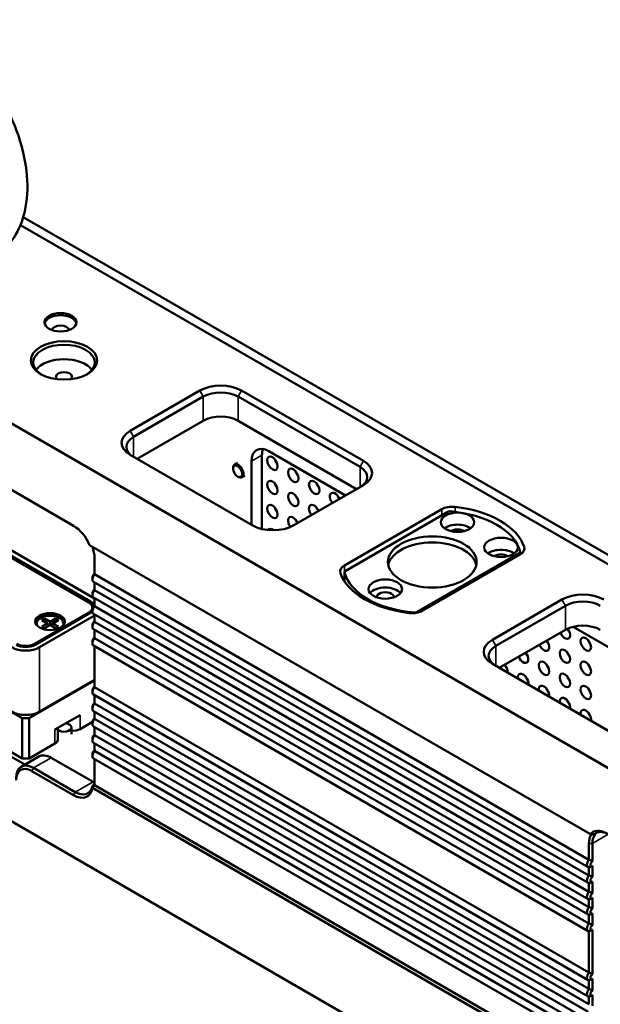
# Model space of a CAD drawing. Header units: millimetres. Extents: x 0 to 2686, y -94 to 594.
# Tile 13 of 19: x 658 to 717, y 172 to 272. Entities that reach past the tile are written whole.
import ezdxf

# ---------------------------------------------------------------- set-up
doc = ezdxf.new("R2010")
doc.units = ezdxf.units.MM
doc.layers.add('Sichtbar (ISO)', color=7, linetype='Continuous', lineweight=50)
doc.layers.add('Sichtbar schmal (ISO)', color=7, linetype='Continuous', lineweight=35)

msp = doc.modelspace()

# ---------------------------------------------------------------- linework, layer by layer
at = {"layer": 'Sichtbar (ISO)'}
for p, q in [((603.843, 262.425), (778.039, 161.853)), ((658.772, 252.349), (744.156, 203.052)), ((658.494, 251.559), (744.176, 202.091)), ((616.164, 248.575), (663.894, 221.018)), ((669.638, 230.663), (676.709, 234.745)), ((677.062, 234.133), (669.991, 230.05)), ((692.972, 226.988), (680.598, 234.133)), ((680.951, 234.745), (693.326, 227.601)), ((670.345, 227.805), (677.062, 231.683)), ((680.598, 231.683), (692.619, 224.743)), ((682.012, 221.069), (669.638, 228.213)), ((683.016, 228.18), (683.016, 220.686)), ((691.502, 224.098), (683.723, 228.589)), ((680.52, 227.401), (680.237, 227.238)), ((681.956, 227.568), (681.956, 221.101)), ((680.082, 226.813), (680.082, 226.894)), ((680.541, 226.017), (680.612, 225.976)), ((681.27, 226.102), (680.987, 225.939)), ((693.326, 225.151), (686.255, 221.069)), ((778.039, 121.436), (603.843, 222.008)), ((691.389, 216.991), (701.273, 222.697)), ((691.469, 216.424), (701.9, 222.447)), ((666.015, 213.628), (653.021, 221.13)), ((665.431, 213.23), (652.491, 220.701)), ((665.649, 213.315), (652.567, 220.868)), ((716.358, 189.708), (665.524, 219.057)), ((709.148, 218.263), (698.717, 212.24)), ((709.228, 218.105), (699.344, 212.398)), ((709.221, 218.101), (709.221, 218.365)), ((666.015, 217.752), (666.015, 216.096)), ((666.015, 216.096), (716.22, 187.11)), ((691.396, 215.366), (691.396, 216.322)), ((665.808, 215.786), (665.808, 215.582)), ((716.125, 186.347), (665.92, 215.333)), ((666.015, 215.278), (666.015, 214.495)), ((665.808, 214.186), (665.808, 213.982)), ((666.015, 214.495), (716.22, 185.51)), ((716.125, 184.747), (665.92, 213.733)), ((666.015, 213.678), (666.015, 212.839)), ((706.407, 209.434), (713.478, 213.516)), ((665.431, 212.21), (659.915, 209.025)), ((659.992, 208.94), (665.649, 212.206)), ((665.797, 212.72), (665.797, 212.308)), ((665.808, 212.53), (665.808, 212.325)), ((716.125, 183.091), (665.92, 212.077)), ((666.015, 212.839), (716.22, 183.854)), ((666.015, 212.022), (666.015, 211.28)), ((713.832, 212.904), (706.761, 208.821)), ((660.156, 210.985), (660.156, 211.107)), ((660.445, 208.678), (666.015, 211.894)), ((660.94, 211.597), (660.658, 211.434)), ((660.658, 211.434), (661.223, 211.107)), ((661.223, 211.107), (660.658, 210.781)), ((661.506, 211.271), (660.94, 211.597)), ((661.178, 211.134), (660.94, 211.597)), ((661.269, 210.807), (661.223, 211.107)), ((661.228, 211.076), (661.481, 210.93)), ((662.072, 211.597), (661.506, 211.271)), ((661.506, 211.271), (661.506, 210.944)), ((661.784, 211.076), (661.531, 210.93)), ((661.743, 210.807), (661.789, 211.107)), ((661.789, 211.107), (662.355, 211.434)), ((662.355, 210.781), (661.789, 211.107)), ((661.834, 211.134), (662.072, 211.597)), ((662.355, 211.434), (662.072, 211.597)), ((662.856, 210.985), (662.856, 211.107)), ((666.015, 211.28), (716.22, 182.294)), ((660.658, 210.781), (660.94, 210.618)), ((660.94, 210.618), (661.506, 210.944)), ((661.506, 210.944), (662.072, 210.618)), ((662.072, 210.618), (662.355, 210.781)), ((665.808, 210.97), (665.808, 210.766)), ((716.125, 181.532), (665.92, 210.517)), ((666.015, 210.463), (666.015, 209.614)), ((707.114, 206.576), (713.832, 210.454)), ((728.271, 202.869), (714.607, 210.758)), ((665.808, 209.304), (665.808, 209.1)), ((666.015, 209.614), (716.22, 180.628)), ((716.125, 179.865), (665.92, 208.851)), ((666.015, 208.796), (666.015, 204.634)), ((718.782, 199.84), (706.407, 206.984)), ((659.385, 201.473), (666.015, 205.301)), ((660.445, 202.146), (666.015, 205.362)), ((658.678, 201.473), (653.109, 204.688)), ((665.808, 204.324), (665.808, 204.12)), ((666.015, 204.634), (716.22, 175.648)), ((716.125, 174.886), (665.92, 203.871)), ((666.015, 203.816), (666.015, 202.968)), ((665.808, 202.658), (665.808, 202.454)), ((716.125, 173.219), (665.92, 202.205)), ((666.015, 202.968), (716.22, 173.982)), ((666.015, 202.15), (666.015, 201.408)), ((658.678, 201.473), (659.385, 201.473)), ((658.678, 197.39), (658.678, 201.473)), ((659.385, 201.473), (659.385, 197.39)), ((664.552, 201.802), (661.996, 200.327)), ((664.552, 200.373), (665.808, 201.099)), ((665.808, 201.099), (665.808, 200.894)), ((666.015, 201.408), (716.22, 172.423)), ((662.289, 200.496), (662.289, 199.306)), ((663.67, 199.84), (663.67, 200.534)), ((716.125, 171.66), (665.92, 200.646)), ((666.015, 200.591), (666.015, 199.752)), ((665.808, 199.442), (665.808, 199.238)), ((716.125, 170.004), (665.92, 198.99)), ((666.015, 199.752), (716.22, 170.767)), ((657.513, 198.063), (658.678, 197.39)), ((659.385, 197.39), (661.996, 198.898)), ((666.015, 198.935), (666.015, 198.152)), ((666.015, 198.152), (716.22, 169.166)), ((657.513, 197.589), (658.95, 196.76)), ((660.376, 197.584), (658.578, 196.545)), ((659.385, 197.39), (658.678, 197.39)), ((661.626, 197.46), (665.869, 195.01)), ((665.808, 197.842), (665.808, 197.638)), ((716.125, 168.404), (665.92, 197.389)), ((666.015, 197.335), (666.015, 194.891)), ((663.894, 193.666), (659.651, 196.115)), ((659.828, 196.421), (664.071, 193.972)), ((665.806, 194.399), (716.075, 165.376)), ((666.007, 194.688), (666.009, 194.69)), ((666.009, 194.69), (716.225, 165.697)), ((716.386, 189.691), (716.358, 189.708)), ((716.386, 189.691), (716.436, 189.662)), ((716.22, 187.11), (716.22, 188.767)), ((716.573, 188.767), (716.573, 186.956)), ((716.22, 185.51), (716.22, 186.322)), ((716.573, 186.476), (716.573, 185.355)), ((716.22, 183.854), (716.22, 184.722)), ((716.573, 184.876), (716.573, 183.699)), ((716.22, 182.294), (716.22, 183.066)), ((716.573, 183.22), (716.573, 182.14)), ((716.22, 180.628), (716.22, 181.506)), ((716.573, 181.661), (716.573, 180.474)), ((716.573, 179.994), (716.573, 175.494)), ((716.22, 175.648), (716.22, 179.84)), ((716.573, 175.015), (716.573, 173.828)), ((716.22, 173.982), (716.22, 174.86)), ((716.22, 172.423), (716.22, 173.194)), ((716.573, 173.348), (716.573, 172.268))]:
    msp.add_line(p, q, dxfattribs=at)
for centre, major_axis in [((662.567, 241.685), (-1.625, 0)), ((662.92, 237.807), (3.375, 0)), ((684.077, 227.364), (-0.375, 0.65)), ((680.541, 226.547), (-0.325, 0.563)), ((686.198, 226.139), (-0.375, 0.65)), ((684.077, 224.914), (-0.375, 0.65)), ((688.32, 224.914), (-0.375, 0.65)), ((686.198, 223.69), (-0.375, 0.65)), ((684.077, 222.465), (-0.375, 0.65)), ((702.872, 221.375), (-1.7, 0)), ((700.309, 217.343), (-4.5, 0)), ((707.291, 218.823), (-1.7, 0)), ((695.536, 214.588), (-1.7, 0)), ((661.506, 211.291), (-1.5, 0)), ((715.897, 208.993), (-0.375, 0.65)), ((713.775, 207.768), (-0.375, 0.65)), ((711.654, 206.543), (-0.375, 0.65)), ((715.897, 206.543), (-0.375, 0.65)), ((713.775, 205.319), (-0.375, 0.65)), ((715.897, 204.094), (-0.375, 0.65))]:
    msp.add_ellipse(centre, major_axis=major_axis, ratio=0.57735, dxfattribs=at)
for centre, major_axis, ratio, start_param, end_param in [((662.567, 241.461), (-1.625, 0), 0.57735, 3.261544, 6.163234), ((662.567, 240.848), (0.875, 0), 0.57735, 0.089308, 3.052285), ((662.92, 237.603), (3.125, 0), 0.57735, 5.537027, 10.170936), ((662.92, 236.133), (-3.125, 0), 0.57735, 3.561081, 5.863697), ((662.92, 236.133), (0.825, 0), 0.57735, 5.780413, 9.927551), ((678.83, 233.52), (3, 0), 0.57735, 0.785398, 2.356194), ((678.83, 233.112), (-2.5, 0), 0.57735, 3.926991, 5.497787), ((678.83, 230.663), (2.5, 0), 0.57735, 0.785398, 2.356194), ((671.759, 229.438), (-3, 0), 0.57735, 5.497787, 7.068583), ((671.759, 229.03), (-2.5, 0), 0.57735, 5.497787, 7.068583), ((683.723, 226.547), (-1.25, 2.165), 0.57735, 5.497787, 7.068583), ((684.784, 227.16), (1.25, -2.165), 0.57735, 3.579742, 3.926991), ((680.612, 226.588), (0.375, -0.65), 0.57735, 5.497787, 10.210176), ((684.784, 227.772), (0.375, -0.65), 0.57735, 4.372552, 5.052226), ((691.205, 225.968), (2.5, 0), 0.57735, 5.497787, 7.068583), ((691.205, 226.376), (3, 0), 0.57735, 5.497787, 7.068583), ((686.905, 226.547), (0.375, -0.65), 0.57735, 4.372552, 5.052226), ((684.784, 225.323), (0.375, -0.65), 0.57735, 4.372552, 5.052226), ((689.027, 225.323), (0.375, -0.65), 0.57735, 4.372552, 5.052226), ((686.905, 224.098), (0.375, -0.65), 0.57735, 4.372552, 5.052226), ((690.441, 223.69), (-0.375, 0.65), 0.57735, 4.474471, 8.091899), ((691.148, 224.098), (0.375, -0.65), 0.57735, 4.372552, 4.950307), ((688.32, 222.465), (-0.375, 0.65), 0.57735, 4.474471, 8.091899), ((702.334, 222.085), (1.5, 0), 0.57735, 1.378558, 2.356194), ((684.784, 222.873), (0.375, -0.65), 0.57735, 4.372552, 5.052226), ((686.198, 221.24), (-0.375, 0.65), 0.57735, 4.474471, 8.058121), ((689.027, 222.873), (0.375, -0.65), 0.57735, 4.372552, 4.950307), ((702.077, 222.345), (-0.25, 0), 0.57735, 4.57008, 5.497787), ((700.924, 217.699), (8.379, 0), 0.57735, 0.142309, 1.428487), ((700.924, 217.903), (8.879, 0), 0.57735, 0.192239, 1.378558), ((663.894, 218.773), (1.375, -2.382), 0.57735, 1.36233, 2.356194), ((684.133, 222.293), (-3, 0), 0.57735, 0.785398, 2.356194), ((686.905, 221.648), (0.375, -0.65), 0.57735, 4.372552, 4.950307), ((702.872, 220.15), (1.7, 0), 0.57735, 0.673746, 2.467847), ((684.077, 220.015), (-0.375, 0.65), 0.57735, 5.313891, 6.544171), ((702.872, 220.15), (0.875, 0), 0.57735, 0.694409, 2.447183), ((700.309, 216.731), (-4.5, 0), 0.57735, 3.259718, 6.16506), ((664.071, 218.875), (1.375, -2.382), 0.57735, 0.785398, 1.25726), ((707.291, 217.599), (1.7, 0), 0.57735, 0.673746, 2.467847), ((707.291, 217.599), (0.875, 0), 0.57735, 0.694409, 2.447183), ((708.971, 218.365), (0.25, 0), 0.57735, 5.497787, 6.425494), ((708.168, 218.717), (1.5, 0), 0.57735, 5.497787, 6.475424), ((692.45, 216.378), (-1.5, 0), 0.57735, 5.497787, 6.475424), ((666.192, 215.804), (-0.272, -0.471), 0.57735, 4.405013, 6.283185), ((666.015, 215.906), (0.147, 0.254), 0.57735, 0.785398, 2.356194), ((699.693, 217.192), (-8.879, 0), 0.57735, 0.192239, 1.378558), ((691.646, 216.322), (-0.25, 0), 0.57735, 5.497787, 6.425494), ((699.693, 216.988), (-8.379, 0), 0.57735, 0.142309, 1.428487), ((666.192, 214.203), (-0.272, -0.471), 0.57735, 4.405013, 6.283185), ((666.015, 214.305), (0.147, 0.254), 0.57735, 0.785398, 2.356194), ((695.536, 213.771), (1.7, 0), 0.57735, 0.428982, 2.712611), ((695.536, 213.771), (-0.875, 0), 0.57735, 3.091316, 6.333462), ((715.6, 212.291), (3, 0), 0.57735, 0.785398, 2.356194), ((664.547, 212.72), (1.25, 0), 0.57735, 5.497787, 7.068583), ((664.688, 212.761), (1.358, 0), 0.57735, 0.214845, 0.785398), ((715.6, 211.883), (-2.5, 0), 0.57735, 3.926991, 5.497787), ((664.688, 212.761), (1.358, 0), 0.57735, 5.497787, 5.681339), ((666.192, 212.547), (-0.272, -0.471), 0.57735, 4.405013, 6.283185), ((666.015, 212.649), (0.147, 0.254), 0.57735, 0.785398, 2.356194), ((698.283, 213.01), (-1.5, 0), 0.57735, 1.378558, 2.356194), ((698.54, 212.342), (0.25, 0), 0.57735, 4.57008, 5.497787), ((661.506, 211.107), (1.5, 0), 0.57735, 0.106266, 3.035327), ((661.506, 211.107), (1.35, 0), 0.57735, 5.893667, 9.814296), ((661.506, 210.985), (-1.35, 0), 0.57735, 0, 0.102316), ((661.506, 210.985), (1.35, 0), 0.57735, 6.180869, 6.283185), ((666.192, 210.988), (-0.272, -0.471), 0.57735, 4.405013, 6.283185), ((666.015, 211.09), (0.147, 0.254), 0.57735, 0.785398, 2.356194), ((713.775, 210.218), (0.375, -0.65), 0.57735, 4.474471, 8.074023), ((715.6, 209.434), (2.5, 0), 0.57735, 0.785398, 2.356194), ((714.483, 210.626), (0.375, -0.65), 0.57735, 4.488689, 5.052226), ((659.031, 209.536), (-1.25, 0), 0.57735, 0.785398, 2.356194), ((666.192, 209.322), (-0.272, -0.471), 0.57735, 4.405013, 6.283185), ((666.015, 209.424), (0.147, 0.254), 0.57735, 0.785398, 2.356194), ((708.529, 208.209), (-3, 0), 0.57735, 5.497787, 7.068583), ((711.654, 208.993), (0.375, -0.65), 0.57735, 4.474471, 8.091899), ((712.361, 209.401), (0.375, -0.65), 0.57735, 4.474471, 5.052226), ((716.604, 209.401), (0.375, -0.65), 0.57735, 4.372552, 5.052226), ((659.031, 209.495), (2, 0), 0.57735, 3.926991, 5.497787), ((659.031, 209.495), (1.358, 0), 0.57735, 3.926991, 5.497787), ((708.529, 207.801), (-2.5, 0), 0.57735, 5.497787, 7.068583), ((709.533, 207.768), (0.375, -0.65), 0.57735, 4.474471, 8.091899), ((710.24, 208.176), (0.375, -0.65), 0.57735, 4.474471, 5.052226), ((714.483, 208.176), (0.375, -0.65), 0.57735, 4.372552, 5.052226), ((708.119, 206.952), (0.375, -0.65), 0.57735, 4.474471, 5.052226), ((707.411, 206.543), (0.375, -0.65), 0.57735, 0.556457, 1.808714), ((709.533, 205.319), (-0.375, 0.65), 0.57735, 3.69805, 7.297525), ((712.361, 206.952), (0.375, -0.65), 0.57735, 4.372552, 5.052226), ((716.604, 206.952), (0.375, -0.65), 0.57735, 4.372552, 5.052226), ((710.24, 205.727), (0.375, -0.65), 0.57735, 4.372552, 5.052226), ((714.483, 205.727), (0.375, -0.65), 0.57735, 4.372552, 5.052226), ((666.192, 204.342), (-0.272, -0.471), 0.57735, 4.405013, 6.283185), ((666.015, 204.444), (0.147, 0.254), 0.57735, 0.785398, 2.356194), ((711.654, 204.094), (-0.375, 0.65), 0.57735, 3.69805, 7.297525), ((712.361, 204.502), (0.375, -0.65), 0.57735, 4.372552, 5.052226), ((716.604, 204.502), (0.375, -0.65), 0.57735, 4.372552, 5.052226), ((666.015, 202.778), (0.147, 0.254), 0.57735, 0.785398, 2.356194), ((713.775, 202.869), (-0.375, 0.65), 0.57735, 3.69805, 7.297525), ((714.483, 203.277), (0.375, -0.65), 0.57735, 4.372552, 5.052226), ((659.031, 202.963), (-2, 0), 0.57735, 0.785398, 2.356194), ((666.192, 202.676), (-0.272, -0.471), 0.57735, 4.405013, 6.283185), ((715.897, 201.644), (-0.375, 0.65), 0.57735, 3.69805, 7.297525), ((716.604, 202.053), (0.375, -0.65), 0.57735, 4.372552, 5.052226), ((666.192, 201.116), (-0.272, -0.471), 0.57735, 4.405013, 6.283185), ((666.015, 201.218), (0.147, 0.254), 0.57735, 0.785398, 2.356194), ((662.92, 200.534), (0.75, 0), 0.57735, 3.711733, 7.63112), ((663.845, 200.782), (-1, 0), 0.57735, 1.39564, 2.356194), ((661.289, 199.306), (1, 0), 0.57735, 5.497787, 6.283185), ((666.192, 199.46), (-0.272, -0.471), 0.57735, 4.405013, 6.283185), ((666.015, 199.562), (0.147, 0.254), 0.57735, 0.785398, 2.356194), ((666.192, 197.86), (-0.272, -0.471), 0.57735, 4.405013, 6.283185), ((666.015, 197.962), (0.147, 0.254), 0.57735, 0.785398, 2.356194), ((661.626, 195.419), (-1.25, 2.165), 0.57735, 5.497787, 6.283185), ((659.828, 194.38), (-1.25, 2.165), 0.57735, 5.497787, 7.068583), ((659.651, 194.278), (-1.125, 1.949), 0.57735, 5.497787, 7.068583), ((665.869, 197.052), (-1.25, 2.165), 0.57735, 2.356194, 2.435792), ((664.247, 196.115), (-1.25, 2.165), 0.57735, 3.784943, 3.926991), ((663.894, 195.911), (1.375, -2.382), 0.57735, 5.497787, 6.885748), ((664.071, 196.013), (1.25, -2.165), 0.57735, 5.497787, 6.834902), ((664.071, 196.013), (1.375, -2.382), 0.57735, 0.69281, 0.785398), ((717.987, 187.542), (-1.375, 2.382), 0.57735, 5.497787, 6.491652), ((718.164, 187.644), (-1.25, 2.165), 0.57735, 5.497787, 6.400052), ((718.164, 187.644), (-1.375, 2.382), 0.57735, 0.313536, 0.785398), ((718.341, 187.746), (-1.25, 2.165), 0.57735, 0.223324, 0.785398), ((718.77, 188.706), (2.038, -0.996), 0.068746, 2.837941, 2.96085), ((716.396, 186.818), (-0.272, -0.471), 0.57735, 4.405013, 6.590561), ((716.573, 186.716), (-0.147, -0.254), 0.57735, 3.926991, 7.068583), ((716.396, 185.218), (-0.272, -0.471), 0.57735, 4.405013, 6.590561), ((716.573, 185.116), (-0.147, -0.254), 0.57735, 3.926991, 7.068583), ((716.396, 183.562), (-0.272, -0.471), 0.57735, 4.405013, 6.590561), ((716.573, 183.46), (-0.147, -0.254), 0.57735, 3.926991, 7.068583), ((716.396, 182.002), (-0.272, -0.471), 0.57735, 4.405013, 6.590561), ((716.573, 181.9), (-0.147, -0.254), 0.57735, 3.926991, 7.068583), ((716.396, 180.336), (-0.272, -0.471), 0.57735, 4.405013, 6.590561), ((716.573, 180.234), (-0.147, -0.254), 0.57735, 3.926991, 7.068583), ((716.396, 175.356), (-0.272, -0.471), 0.57735, 4.405013, 6.590561), ((716.573, 175.254), (-0.147, -0.254), 0.57735, 3.926991, 7.068583), ((716.396, 173.69), (-0.272, -0.471), 0.57735, 4.405013, 6.590561), ((716.573, 173.588), (-0.147, -0.254), 0.57735, 3.926991, 7.068583)]:
    msp.add_ellipse(centre, major_axis=major_axis, ratio=ratio, start_param=start_param, end_param=end_param, dxfattribs=at)
for points, knots in [([(653.492, 247.299), (654.397, 247.477), (655.279, 247.847), (656.754, 248.894), (657.356, 249.542), (658.353, 251.085), (658.711, 251.996), (659.197, 254.102), (659.258, 255.318), (659.05, 257.905), (658.748, 259.281), (657.829, 261.98), (657.214, 263.301), (655.736, 265.778), (654.875, 266.935), (652.96, 268.996), (651.905, 269.9), (649.647, 271.339), (648.443, 271.878), (646.067, 272.386), (644.901, 272.411), (642.889, 271.923), (642.037, 271.521), (640.614, 270.425), (640.036, 269.752), (639.085, 268.158), (638.752, 267.218), (638.326, 265.056), (638.299, 263.813), (638.581, 261.196), (638.917, 259.818), (639.898, 257.13), (640.54, 255.821), (641.326, 254.562), (641.346, 254.529), (641.367, 254.496)], [0.590576, 0.590576, 0.590576, 0.590576, 0.839457, 0.839457, 1.073001, 1.073001, 1.339902, 1.339902, 1.66778, 1.66778, 2.025984, 2.025984, 2.381145, 2.381145, 2.733562, 2.733562, 3.089457, 3.089457, 3.446637, 3.446637, 3.759027, 3.759027, 4.003744, 4.003744, 4.238625, 4.238625, 4.510917, 4.510917, 4.844108, 4.844108, 5.202704, 5.202704, 5.55735, 5.55735, 5.566905, 5.566905, 5.566905, 5.566905]), ([(665.79, 194.548), (665.826, 194.591), (665.861, 194.636), (665.93, 194.725), (665.964, 194.77), (665.997, 194.816)], [0, 0, 0, 0, 0.03390991, 0.03390991, 0.0678205, 0.0678205, 0.0678205, 0.0678205]), ([(666.009, 194.69), (665.977, 194.644), (665.944, 194.598), (665.877, 194.509), (665.842, 194.464), (665.808, 194.42)], [-0.06758825, -0.06758825, -0.06758825, -0.06758825, -0.03379414, -0.03379414, 0, 0, 0, 0]), ([(666.007, 194.688), (666.006, 194.712), (666.004, 194.736), (666.001, 194.778), (665.999, 194.797), (665.997, 194.816)], [0.000001, 0.000001, 0.000001, 0.000001, 0.04048278, 0.04048278, 0.07528455, 0.07528455, 0.07528455, 0.07528455]), ([(716.777, 189.71), (716.715, 189.708), (716.652, 189.705), (716.522, 189.699), (716.454, 189.695), (716.386, 189.691)], [-0.08100974, -0.08100974, -0.08100974, -0.08100974, -0.04203121, -0.04203121, 0, 0, 0, 0])]:
    msp.add_open_spline(points, degree=3, knots=knots, dxfattribs=at)
for points, degree in [([(665.808, 194.42), (665.803, 194.467), (665.797, 194.51), (665.79, 194.548)], 3), ([(665.808, 194.42), (665.807, 194.413), (665.806, 194.406), (665.806, 194.399)], 3), ([(716.845, 189.698), (716.717, 189.687), (716.581, 189.675), (716.436, 189.662)], 3), ([(716.573, 186.956), (716.44, 187.033), (716.22, 187.11)], 2), ([(716.573, 186.476), (716.44, 186.399), (716.22, 186.322)], 2), ([(716.573, 185.355), (716.44, 185.432), (716.22, 185.51)], 2), ([(716.573, 184.876), (716.44, 184.799), (716.22, 184.722)], 2), ([(716.573, 183.699), (716.44, 183.776), (716.22, 183.854)], 2), ([(716.573, 183.22), (716.44, 183.143), (716.22, 183.066)], 2), ([(716.573, 182.14), (716.44, 182.217), (716.22, 182.294)], 2), ([(716.573, 181.661), (716.44, 181.583), (716.22, 181.506)], 2), ([(716.573, 180.474), (716.44, 180.551), (716.22, 180.628)], 2), ([(716.573, 179.994), (716.44, 179.917), (716.22, 179.84)], 2), ([(716.573, 175.494), (716.44, 175.571), (716.22, 175.648)], 2), ([(716.573, 175.015), (716.44, 174.937), (716.22, 174.86)], 2), ([(716.573, 173.828), (716.44, 173.905), (716.22, 173.982)], 2), ([(716.573, 173.348), (716.44, 173.271), (716.22, 173.194)], 2)]:
    msp.add_open_spline(points, degree=degree, dxfattribs=at)
at = {"layer": 'Sichtbar schmal (ISO)'}
for p, q in [((677.062, 234.133), (676.709, 234.745)), ((677.062, 234.133), (677.062, 231.683)), ((680.598, 234.133), (680.951, 234.745)), ((680.598, 231.683), (680.598, 234.133)), ((669.638, 230.663), (669.991, 230.05)), ((669.991, 228.009), (669.991, 230.05)), ((683.016, 228.18), (681.956, 227.568)), ((692.972, 226.988), (693.326, 227.601)), ((692.972, 226.988), (692.972, 224.947)), ((701.273, 222.085), (701.273, 222.697)), ((702.621, 222.437), (702.621, 222.935)), ((709.148, 218.058), (709.148, 218.263)), ((709.64, 218.552), (709.64, 218.882)), ((691.389, 216.991), (691.389, 215.377)), ((691.398, 216.302), (691.398, 215.363)), ((665.649, 213.315), (665.641, 213.069)), ((713.478, 213.516), (713.832, 212.904)), ((665.431, 212.21), (665.431, 212.081)), ((698.505, 212.154), (698.505, 212.199)), ((698.717, 212.24), (698.717, 212.181)), ((713.832, 210.454), (713.832, 212.904)), ((659.915, 208.899), (659.915, 209.025)), ((706.407, 209.434), (706.761, 208.821)), ((660.445, 208.678), (660.445, 202.146)), ((706.761, 208.821), (706.761, 206.78)), ((663.352, 200.888), (663.352, 201.109)), ((664.552, 201.802), (664.552, 200.373)), ((661.996, 198.898), (661.996, 200.327)), ((661.626, 197.46), (659.828, 196.421)), ((659.828, 196.421), (659.651, 196.115)), ((664.071, 193.972), (665.869, 195.01)), ((664.071, 193.972), (663.894, 193.666)), ((716.573, 188.767), (718.164, 189.685)), ((716.573, 188.767), (716.22, 188.767))]:
    msp.add_line(p, q, dxfattribs=at)

doc.saveas('drawing.dxf')
